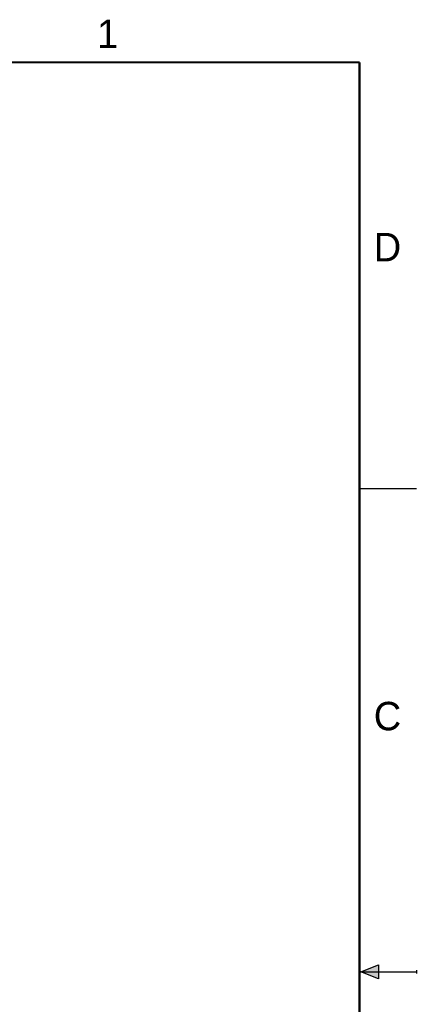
# Model space of a CAD drawing. Header units: inches. Extents: x 0 to 22, y 0 to 17.
# Tile 31 of 31: x 18.5 to 22, y 8.2 to 16.9. Entities that reach past the tile are written whole.
import ezdxf

# ---------------------------------------------------------------- set-up
doc = ezdxf.new("R2010")
doc.units = ezdxf.units.IN
doc.header["$LTSCALE"] = 1.21
doc.header["$MEASUREMENT"] = 0
doc.layers.get('0').update_dxf_attribs({"linetype": 'CONTINUOUS'})
doc.styles.get("Standard").update_dxf_attribs({"font": 'txt', "width": 0.8})

msp = doc.modelspace()

# ---------------------------------------------------------------- hatches: boundary and pattern name
at = {"linetype": 'CONTINUOUS'}
msp.add_hatch(color=2, dxfattribs=at).paths.add_polyline_path([(21.6663, 8.5625), (21.6663, 8.4375), (21.51, 8.5)])

# ---------------------------------------------------------------- linework, layer by layer
at = {"color": 2, "linetype": 'CONTINUOUS'}
for p, q in [((22, 12.75), (21.5, 12.75)), ((21.51, 8.5), (21.6663, 8.5625)), ((21.51, 8.5), (22, 8.5)), ((21.6663, 8.4375), (21.51, 8.5)), ((21.6663, 8.5625), (21.6663, 8.4375)), ((22, 8.515), (22, 8.485))]:
    msp.add_line(p, q, dxfattribs=at)
at = {"color": 7, "linetype": 'CONTINUOUS', "const_width": 0.02}
for points in [[(21.5, 16.5), (0.5, 16.5)], [(21.5, 0.5), (21.5, 16.5)]]:
    msp.add_lwpolyline(points, dxfattribs=at)

# ---------------------------------------------------------------- texts
at = {"color": 2, "linetype": 'CONTINUOUS'}
for s, p in [('1', (19.1875, 16.625)), ('D', (21.625, 14.75)), ('C', (21.625, 10.625))]:
    msp.add_text(s, height=0.25, dxfattribs=at).set_placement(p)

doc.saveas('drawing.dxf')
